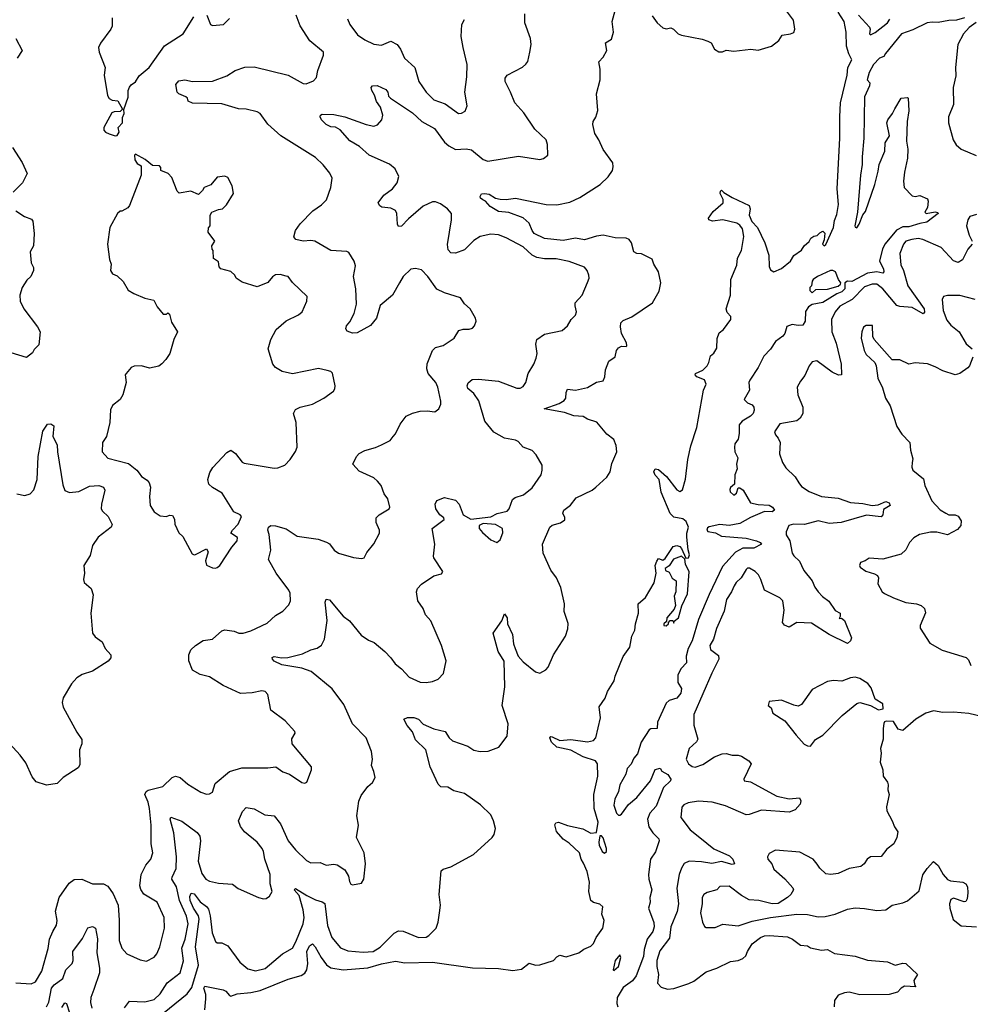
# Model space of a CAD drawing. Extents: x 2293139 to 2515392, y 824115 to 1006937.
# Tile 34 of 256: x 2327321 to 2333504, y 885410 to 891816. Entities that reach past the tile are written whole.
import ezdxf

# ---------------------------------------------------------------- set-up
doc = ezdxf.new("R2010")
doc.units = 0

msp = doc.modelspace()

# ---------------------------------------------------------------- linework, layer by layer
at = {"layer": '0CON10XD'}
for points in [[(2327295, 885550), (2327395, 885543.5), (2327424, 885556), (2327464.5, 885625), (2327506.1, 885773.9), (2327515.4, 885834.6), (2327535.6, 885885), (2327560.8, 885925), (2327564.3, 885955), (2327554.6, 886015.4), (2327576.9, 886105), (2327641.7, 886198.3), (2327675, 886222.2), (2327725, 886225.5), (2327795, 886194.4), (2327865, 886193.5), (2327895, 886178.1), (2327928.3, 886128.3), (2327960.6, 886055), (2327967.3, 885957.3), (2327967.8, 885825), (2327985.8, 885775), (2328018.3, 885738.3), (2328105, 885700), (2328145, 885690.6), (2328195, 885717.5), (2328212, 885738), (2328233.3, 885785), (2328262.1, 885905), (2328260, 885975), (2328214.4, 886074.4), (2328127.9, 886127.9), (2328108.1, 886158.1), (2328101.7, 886181.7), (2328111.5, 886255), (2328141.9, 886315), (2328173.8, 886355), (2328187.5, 886395), (2328175.6, 886455), (2328176.2, 886575), (2328165.4, 886685), (2328156, 886726), (2328134.4, 886775), (2328144.4, 886795), (2328156.9, 886803.1), (2328251.5, 886828.5), (2328313.5, 886886.5), (2328335, 886894.3), (2328365, 886886.9), (2328415, 886841.9), (2328499.7, 886789.7), (2328535, 886778), (2328555, 886778.8), (2328575, 886791.2), (2328592.7, 886847.3), (2328685, 886924.2), (2328765, 886950), (2328935, 886950), (2328986.4, 886956.4), (2329032.3, 886922.3), (2329075, 886908.8), (2329155, 886853.3), (2329175, 886850), (2329187.5, 886855), (2329218, 886935), (2329218.8, 886955), (2329093.3, 887105), (2329091.7, 887138.3), (2329112.5, 887175), (2329110, 887185), (2329047.5, 887255), (2328955, 887323.8), (2328935, 887426.2), (2328916.7, 887445), (2328895, 887450.6), (2328833.6, 887436.4), (2328757.1, 887432.9), (2328644.7, 887484.7), (2328555, 887541.8), (2328495, 887555.5), (2328445, 887584.3), (2328422.1, 887645), (2328420.8, 887685), (2328434, 887716), (2328464.7, 887745.3), (2328515, 887776.7), (2328575, 887786.2), (2328635, 887840.8), (2328655, 887845.7), (2328715, 887837.1), (2328745.6, 887825.6), (2328775, 887825.6), (2328825, 887840.5), (2328930.3, 887889.7), (2328985, 887940), (2329031.7, 887968.3), (2329070.5, 888009.5), (2329082, 888035), (2329080, 888085), (2329071.4, 888105), (2328990, 888215), (2328940, 888305), (2328955.4, 888365), (2328943.5, 888466.5), (2328935.5, 888495), (2328940, 888515), (2328955, 888525.4), (2328985, 888523.8), (2329055, 888504.4), (2329125, 888457.1), (2329262.3, 888437.7), (2329316.8, 888416.8), (2329335.5, 888405.5), (2329366.2, 888365), (2329395, 888345.8), (2329493, 888317), (2329545, 888310), (2329562.5, 888315), (2329579.3, 888350.7), (2329624.1, 888405.9), (2329661.2, 888475), (2329661.2, 888495), (2329638.8, 888545), (2329638.8, 888575), (2329658.8, 888595), (2329725, 888633.8), (2329728.8, 888645), (2329715, 888700), (2329691.7, 888731.7), (2329671.2, 888785), (2329648.8, 888815), (2329625, 888835.8), (2329528.3, 888878.3), (2329488.8, 888925), (2329511.2, 888975), (2329530, 888995), (2329565.7, 889014.3), (2329635, 889032), (2329675, 889050), (2329730.5, 889079.5), (2329750, 889105), (2329765, 889122.5), (2329794.5, 889185.5), (2329835, 889236), (2329875, 889256), (2329925, 889270), (2329971.7, 889271.7), (2330020, 889265), (2330046.2, 889285), (2330060, 889315), (2330060.8, 889335), (2330040, 889425), (2330027.1, 889455), (2329978, 889515), (2329969.2, 889545), (2329971.7, 889578.3), (2330006.9, 889663.1), (2330025, 889683.8), (2330075, 889696.7), (2330146.4, 889743.6), (2330176.4, 889793.6), (2330205, 889803.8), (2330245, 889802.5), (2330265, 889808.8), (2330280, 889825), (2330290, 889855), (2330286, 889875), (2330250, 889935), (2330215, 889966.7), (2330187.5, 890007.5), (2330085, 890040), (2330035, 890064.2), (2329975, 890145.8), (2329935, 890188), (2329895, 890197.5), (2329865, 890193.3), (2329816, 890145), (2329791.1, 890105), (2329745.4, 890024.6), (2329665, 889956.2), (2329640.8, 889875), (2329603.2, 889826.8), (2329515, 889778), (2329485, 889776.7), (2329450.7, 889790.7), (2329442.5, 889805), (2329446.7, 889825), (2329468.5, 889851.5), (2329496.9, 889905), (2329512.5, 889965), (2329506.2, 890065), (2329491.5, 890145), (2329504.4, 890215), (2329496, 890245), (2329460.7, 890300.7), (2329449.2, 890309.2), (2329345, 890315.6), (2329240, 890375), (2329215, 890380), (2329165, 890375.7), (2329116.7, 890386.7), (2329104.1, 890404.1), (2329114, 890445), (2329145, 890489.2), (2329228, 890572), (2329285, 890610.8), (2329315.8, 890645), (2329345.7, 890725), (2329354.2, 890785), (2329337.6, 890817.6), (2329295, 890872), (2329245, 890918.9), (2329020.5, 891060.5), (2328935, 891136.9), (2328885, 891205.7), (2328866.2, 891216.2), (2328795, 891233.3), (2328745, 891237.1), (2328635, 891270), (2328443.9, 891273.9), (2328417, 891287), (2328412.5, 891305), (2328402.5, 891315), (2328355, 891334), (2328344.4, 891344.4), (2328336, 891395), (2328355, 891418.1), (2328395, 891424.3), (2328445.6, 891414.4), (2328575, 891417.3), (2328667.9, 891452.1), (2328722, 891485), (2328785, 891507.8), (2328845, 891510.5), (2329066.3, 891456.3), (2329165, 891401.9), (2329185, 891399.2), (2329232, 891418), (2329250.5, 891439.5), (2329259.4, 891485), (2329296.9, 891585), (2329297.1, 891605), (2329209.1, 891679.1), (2329145.6, 891775.6), (2329119.2, 891845)], [(2327921.7, 891828.3), (2327922, 891775), (2327913.8, 891755), (2327845.9, 891664.1), (2327834, 891635), (2327838.8, 891605), (2327877.5, 891505), (2327870, 891455), (2327892.3, 891322.3), (2327903.6, 891303.6), (2327923, 891293), (2327959.3, 891289.3), (2327990, 891235), (2327975, 891220), (2327935, 891217.5), (2327920.7, 891209.3), (2327867.5, 891115), (2327868.3, 891098.3), (2327880, 891085), (2327903.6, 891073.6), (2327941.7, 891061.7), (2327955, 891063.8), (2327968.8, 891085), (2327962.5, 891115), (2327988.8, 891145), (2327990.7, 891179.3), (2328000, 891205), (2327998.3, 891231.7), (2328027, 891313), (2328026.7, 891355), (2328035, 891377.5), (2328045, 891392.5), (2328075, 891412.5), (2328099.1, 891450.9), (2328164, 891505), (2328263.4, 891646.6), (2328383.3, 891725), (2328453.3, 891835)], [(2328003.6, 885386.4), (2328035, 885430.8), (2328135, 885425.5), (2328195, 885441.5), (2328235, 885478.6), (2328279.5, 885550.5), (2328363.9, 885616.1), (2328386, 885694), (2328375.3, 885775), (2328396.2, 885835), (2328416.6, 885935), (2328406.2, 885983.8), (2328360.2, 886085), (2328339.8, 886175), (2328311.2, 886225), (2328311.7, 886238.3), (2328337.6, 886295), (2328341, 886369), (2328323, 886527), (2328299.2, 886615), (2328305, 886628), (2328375, 886601.1), (2328475, 886528.9), (2328493.5, 886505), (2328496.2, 886475), (2328482.6, 886342.6), (2328505, 886261.2), (2328530.8, 886225), (2328555, 886210.6), (2328615, 886198.1), (2328705, 886192.9), (2328743, 886163), (2328875, 886106.2), (2328906.4, 886096.4), (2328925, 886098.8), (2328945, 886113.3), (2328962, 886145), (2328950.6, 886195), (2328949.2, 886255), (2328914.6, 886355), (2328907.1, 886405), (2328898.2, 886425), (2328865, 886464.4), (2328783.5, 886533.5), (2328756.7, 886566.7), (2328744.4, 886605), (2328770, 886665), (2328795, 886690.6), (2328845, 886681.1), (2328915, 886643.6), (2328975, 886636.9), (2329017.9, 886585), (2329067.8, 886475), (2329114.5, 886414.5), (2329186.7, 886345), (2329215, 886331.2), (2329275, 886332), (2329315, 886316), (2329365, 886321.2), (2329385, 886317.5), (2329435.6, 886285.6), (2329458.8, 886245), (2329465, 886210), (2329475, 886192.5), (2329485, 886187.5), (2329545, 886197.5), (2329560, 886225), (2329569.2, 886325), (2329562, 886395), (2329512.5, 886495), (2329524.4, 886575), (2329513, 886637), (2329527, 886733), (2329540.9, 886769.1), (2329585, 886826.7), (2329615, 886853.3), (2329633.3, 886885), (2329624, 886925), (2329608.8, 886965), (2329616, 887005), (2329610, 887055), (2329574.3, 887145), (2329485, 887235.8), (2329430.2, 887360.2), (2329353.9, 887463.9), (2329215.8, 887575), (2329155, 887597.9), (2329025, 887618.8), (2328975, 887642.5), (2328964.5, 887655), (2328963.9, 887666.1), (2328975, 887672.2), (2329024.5, 887664.5), (2329065, 887667.1), (2329160.3, 887689.7), (2329215, 887717.5), (2329255, 887728.1), (2329283.3, 887746.7), (2329302.9, 887785), (2329321.5, 887908.5), (2329307.7, 888027.7), (2329315, 888046.7), (2329335, 888041.2), (2329425.7, 887935), (2329465.7, 887905), (2329541.7, 887811.7), (2329590.2, 887780.2), (2329626, 887765), (2329695, 887706.7), (2329735.8, 887665), (2329762.5, 887625), (2329805, 887593.3), (2329855, 887538.8), (2329925, 887506.7), (2329965, 887503.3), (2330005, 887510), (2330043.6, 887526.4), (2330078.3, 887561.7), (2330093.8, 887645), (2330064.2, 887745), (2329994.5, 887905), (2329959.4, 887945), (2329944.3, 887985), (2329910.8, 888035), (2329901.9, 888095), (2329908.6, 888115), (2329935, 888144.2), (2330015, 888198), (2330065, 888211.2), (2330073, 888227), (2330014.3, 888314.3), (2330012.5, 888325), (2330020.6, 888405), (2330004.2, 888505), (2330082.5, 888565), (2330080, 888575), (2330053.3, 888595), (2330026.7, 888635), (2330023.8, 888665), (2330035, 888688.8), (2330085, 888708), (2330155, 888690.8), (2330180, 888665), (2330206, 888596), (2330255, 888566.2), (2330385, 888581.8), (2330425.9, 888604.1), (2330490.9, 888619.1), (2330504.5, 888635), (2330525.8, 888694.2), (2330542.7, 888707.3), (2330596.7, 888725), (2330655, 888770), (2330712.5, 888855), (2330720, 888885), (2330718.8, 888918.8), (2330679.2, 888985), (2330654.4, 889014.4), (2330595.6, 889035.6), (2330562, 889072), (2330545, 889081.1), (2330475, 889093.6), (2330405, 889131.8), (2330347.3, 889205), (2330306.3, 889336.3), (2330274.6, 889384.6), (2330236.6, 889416.6), (2330231.8, 889435), (2330237.1, 889452.9), (2330263.6, 889476.4), (2330305, 889476.7), (2330435, 889463.9), (2330555, 889419.4), (2330575, 889420), (2330595, 889430.8), (2330613.3, 889455), (2330628.9, 889515), (2330665, 889576), (2330680.4, 889615), (2330687.3, 889645), (2330677.9, 889705), (2330683.5, 889735), (2330735, 889770), (2330850, 889795), (2330883.8, 889825), (2330908, 889865), (2330936.4, 889895), (2330943.3, 889915), (2330932.9, 889955), (2330934.3, 889975), (2330980, 890025), (2331015, 890106.7), (2331024, 890135), (2331022, 890155), (2331012, 890185), (2330995, 890206), (2330895, 890244), (2330809.5, 890259.5), (2330735, 890260.5), (2330685, 890268.1), (2330654, 890285), (2330595, 890338.1), (2330485, 890398.1), (2330435, 890415.7), (2330385, 890421.9), (2330315, 890405.6), (2330275, 890380), (2330215, 890319.4), (2330155, 890297.5), (2330125, 890300), (2330108.3, 890318.3), (2330103.4, 890353.4), (2330128.9, 890515), (2330128.8, 890555), (2330103.8, 890585), (2330057.4, 890617.4), (2330025, 890630.6), (2330005, 890631.9), (2329945, 890603.1), (2329848.8, 890521.2), (2329805, 890472), (2329785, 890470), (2329779.2, 890485), (2329774.4, 890555), (2329764.4, 890574.4), (2329735, 890590), (2329676.7, 890596.7), (2329662.5, 890605), (2329653.3, 890625), (2329690, 890675), (2329745, 890716), (2329775.6, 890754.4), (2329785.9, 890795.9), (2329764, 890845), (2329726.1, 890876.1), (2329595, 890934.2), (2329531.4, 890991.4), (2329469.1, 891029.1), (2329405, 891100), (2329375, 891116.7), (2329345, 891120), (2329314, 891135), (2329284, 891165), (2329276.2, 891185), (2329277.5, 891195), (2329289.3, 891200.7), (2329365, 891199.1), (2329434.7, 891184.7), (2329574.4, 891134.4), (2329625, 891124), (2329648.3, 891131.7), (2329676.2, 891163.8), (2329683.9, 891196.1), (2329668.2, 891248.2), (2329640.9, 891285), (2329628.6, 891325), (2329610.8, 891355), (2329606.7, 891375), (2329616.7, 891386.7), (2329645, 891388.5), (2329702, 891362), (2329716, 891345), (2329719.3, 891319.3), (2329732.5, 891305), (2329875, 891211.1), (2329935.6, 891155), (2330019.1, 891109.2), (2330085, 891018.9), (2330112.9, 890995), (2330155, 890971.1), (2330225, 890976.5), (2330259.4, 890969.4), (2330335, 890907.1), (2330365, 890895.7), (2330565, 890927.5), (2330705, 890906.2), (2330727.7, 890912.3), (2330756.2, 890935), (2330754, 891005), (2330746, 891035), (2330672.5, 891105), (2330599.8, 891209.8), (2330541.9, 891275), (2330512.9, 891345), (2330478.8, 891415), (2330478.8, 891435), (2330492.5, 891455), (2330592.1, 891507.9), (2330613.2, 891526.8), (2330625.8, 891545), (2330640, 891605), (2330647.1, 891655), (2330642.5, 891695), (2330606.5, 891795), (2330605.4, 891855)], [(2328537.5, 891845), (2328562.5, 891785), (2328575, 891777.5), (2328645.9, 891784.1), (2328685.8, 891824.2)], [(2331182.5, 891735), (2331173.6, 891803.6), (2331193, 891877)], [(2331435, 891842.5), (2331466.7, 891795), (2331505, 891763.3), (2331525, 891756.7), (2331555, 891763.3), (2331574.1, 891754.1), (2331603.3, 891725), (2331625, 891715.8), (2331759.1, 891689.1), (2331795.8, 891675.8), (2331817.5, 891665), (2331840, 891625), (2331868.3, 891608.3), (2331891.7, 891608.3), (2331915, 891617.5), (2331965, 891611.2), (2332076.4, 891623.6), (2332125, 891618.8), (2332210, 891645), (2332259.3, 891680.7), (2332280, 891715), (2332335, 891723.3), (2332356.4, 891733.6), (2332362.5, 891755), (2332354.1, 891814.1), (2332301.7, 891881.7)], [(2331804.2, 889585.8), (2331815, 889630), (2331835, 889647.5), (2331855, 889680), (2331857.9, 889742.1), (2331871.4, 889778.6), (2331899.5, 889800.5), (2331945.7, 889865), (2331945.8, 889885), (2331921.4, 889911.4), (2331915.5, 889935.5), (2331943.1, 890025), (2331945.6, 890125), (2331985, 890220), (2331990.6, 890265), (2332015.4, 890314.6), (2332031.3, 890405), (2332022.7, 890455), (2332005, 890478.6), (2331985, 890492.9), (2331895, 890514.4), (2331826.6, 890506.6), (2331802.5, 890515), (2331800, 890525), (2331832.2, 890567.8), (2331896.7, 890625), (2331896.4, 890646.4), (2331877.5, 890685), (2331878.3, 890701.7), (2331885, 890707.5), (2331901.2, 890691.2), (2331955, 890658.8), (2332065, 890607.1), (2332071.2, 890585), (2332065.4, 890544.6), (2332083.3, 890503.3), (2332118.8, 890465), (2332167.1, 890365), (2332192.9, 890285), (2332195, 890210), (2332205, 890190), (2332225, 890176.7), (2332275, 890196.7), (2332333.3, 890245), (2332355, 890282.5), (2332405, 890317.5), (2332424.1, 890345.9), (2332455, 890372.5), (2332467.5, 890395), (2332485, 890407.5), (2332507, 890413), (2332525, 890430), (2332545, 890440), (2332557, 890427), (2332553.3, 890385), (2332543.3, 890355), (2332554, 890344), (2332565, 890353.3), (2332614.7, 890465.3), (2332619.8, 890510.2), (2332635, 890550), (2332645.9, 890615), (2332638.6, 890715), (2332655.2, 891045), (2332654.8, 891185.2), (2332659.4, 891275), (2332703.9, 891455), (2332707.9, 891505), (2332734.2, 891555), (2332714.5, 891594.5), (2332699.6, 891645), (2332696.9, 891735), (2332682.7, 891805), (2332644.7, 891864.7)], [(2332776.8, 891846.8), (2332848.3, 891768.3), (2332853.3, 891755), (2332848.8, 891725), (2332855, 891718.8), (2332885, 891732.5), (2332964.3, 891795), (2332979.5, 891820.5)], [(2329452.2, 891822.2), (2329467.9, 891785), (2329517, 891717), (2329565, 891684.4), (2329625, 891656.7), (2329675, 891650.6), (2329735, 891675.7), (2329775, 891655.7), (2329798.6, 891625), (2329822.9, 891565), (2329890.8, 891505), (2329917.5, 891415), (2329965, 891345.7), (2330015, 891295.7), (2330088.3, 891268.3), (2330175, 891206.2), (2330195, 891208.8), (2330217.7, 891222.3), (2330231.2, 891255), (2330215.7, 891345), (2330228.8, 891445), (2330230.9, 891525), (2330206.4, 891635), (2330192.7, 891707.3), (2330197.5, 891785), (2330215, 891817.5)], [(2333465, 891827.6), (2333415, 891814.2), (2333365, 891812), (2333295, 891797.5), (2333255, 891801.1), (2333224, 891795), (2333129.7, 891750.3), (2333056.7, 891725), (2332953.2, 891596.8), (2332942.3, 891577.7), (2332913.8, 891565), (2332875, 891525.7), (2332845, 891472.5), (2332833.8, 891425), (2332850, 891405), (2332847.5, 891385), (2332816.2, 891315), (2332812, 891045), (2332800, 890925), (2332800.8, 890875), (2332789.5, 890805), (2332769.6, 890565), (2332752.3, 890475), (2332755, 890466.2), (2332765, 890462.9), (2332782, 890485), (2332804.3, 890545.7), (2332821.7, 890568.3), (2332883.3, 890745), (2332905, 890830), (2332910, 890875), (2332948.3, 890961.7), (2332950, 891015), (2332978.3, 891061.7), (2332960, 891145), (2332966.7, 891165), (2332997.5, 891205), (2333013.3, 891236.7), (2333053.6, 891306.4), (2333095, 891310), (2333100, 891305), (2333103.3, 891223.3), (2333094.2, 891155), (2333089.2, 891025), (2333096.7, 890975), (2333095.9, 890915.9), (2333075.8, 890825), (2333070, 890765), (2333074.5, 890724.5), (2333125, 890670), (2333145, 890666.7), (2333175, 890672.5), (2333225, 890650), (2333230, 890635), (2333226.4, 890593.6), (2333207.5, 890565), (2333217.5, 890555), (2333275, 890565.7), (2333292.5, 890562.5), (2333293.8, 890555), (2333221.8, 890498.2), (2333175, 890490.8), (2333105, 890468.1), (2333065, 890468.6), (2333022.7, 890447.3), (2332950.9, 890359.1), (2332932.3, 890325), (2332912.5, 890245), (2332938.9, 890195), (2332940.8, 890175), (2332935, 890166.7), (2332895, 890175.2), (2332835, 890167.1), (2332732.9, 890112.9), (2332705, 890116.2), (2332687.5, 890105), (2332686.9, 890065), (2332668.8, 890045), (2332635, 890031.9), (2332545, 889977.1), (2332476.2, 889963.8), (2332452.3, 889947.7), (2332432.7, 889917.3), (2332430, 889855), (2332415, 889828.8), (2332385, 889825.8), (2332345, 889833.3), (2332310.7, 889819.3), (2332296.7, 889775), (2332285, 889757.5), (2332237, 889723), (2332205, 889673.3), (2332161.7, 889628.3), (2332125, 889552.5), (2332069.3, 889470.7), (2332062.5, 889455), (2332066.7, 889405), (2332032.5, 889345), (2332053.9, 889323.9), (2332085, 889310), (2332096, 889295), (2332098.1, 889275), (2332090.6, 889255), (2332075, 889237.1), (2332020, 889205), (2331999.5, 889180.5), (2332000, 889125), (2331993, 889087), (2331973, 889057), (2331970, 889035), (2331972.5, 889005), (2331992.5, 888965), (2331982.5, 888925), (2331986.7, 888895), (2331972.5, 888855), (2331970, 888795), (2331945, 888772.5), (2331940.5, 888759.5), (2331941.2, 888745), (2331966.4, 888723.6), (2331983.6, 888736.4), (2331995, 888770), (2332005, 888770), (2332026.7, 888755), (2332075, 888674), (2332125, 888661.8), (2332195, 888657.9), (2332217.1, 888645), (2332229.2, 888625), (2332215, 888614.7), (2332165, 888616.5), (2332075, 888578.4), (2332005, 888538.9), (2331935, 888525.8), (2331875, 888532), (2331805, 888517.8), (2331795, 888510.6), (2331790.5, 888495), (2331796.2, 888486.2), (2331847.4, 888477.4), (2331885, 888457.1), (2332045, 888443.5), (2332114, 888425), (2332138, 888415), (2332146, 888405), (2332095, 888377.5), (2332025, 888379.1), (2331977.5, 888352.5), (2331892, 888258), (2331805.6, 888075.6), (2331736.5, 887915), (2331695, 887775.8), (2331668.5, 887725), (2331656.5, 887675), (2331658.3, 887631.7), (2331623.1, 887595), (2331602.2, 887555), (2331600.8, 887505), (2331625.5, 887465), (2331620.9, 887435), (2331595, 887401.2), (2331545, 887387.5), (2331525, 887370), (2331469.2, 887245), (2331467.5, 887205), (2331425, 887202.9), (2331415, 887197.1), (2331363.6, 887115), (2331339.9, 887040.1), (2331315, 887011.8), (2331297.6, 886972.4), (2331272.9, 886945), (2331262.4, 886907.6), (2331225, 886837.5), (2331215.4, 886795), (2331192.6, 886745), (2331184.8, 886705), (2331203.5, 886653.5), (2331215, 886641.4), (2331225, 886640), (2331235, 886647.5), (2331279.7, 886710.3), (2331334.2, 886755), (2331423.3, 886865), (2331455, 886937.5), (2331486.7, 886946.7), (2331497, 886927), (2331536, 886905), (2331556.7, 886875), (2331553.8, 886865), (2331508.9, 886821.1), (2331459.8, 886700.2), (2331420, 886655), (2331404, 886615), (2331412.5, 886565), (2331438.8, 886525), (2331476.9, 886486.9), (2331480.8, 886475), (2331457.2, 886402.8), (2331424.2, 886355), (2331410, 886255), (2331412.5, 886225), (2331432.5, 886155), (2331420, 886105), (2331422.5, 886075), (2331411.2, 886035), (2331445, 885942.5), (2331447.3, 885915), (2331439.2, 885885), (2331402.9, 885835), (2331383, 885767), (2331378, 885722), (2331331.4, 885595), (2331306.1, 885563.9), (2331245, 885520.6), (2331207.3, 885455), (2331204.2, 885415.8), (2331210.9, 885395)], [(2333541.8, 891798.2), (2333496.6, 891765), (2333458.7, 891725), (2333422.9, 891655), (2333407.1, 891505), (2333409.8, 891450.2), (2333391.8, 891375), (2333393.6, 891265), (2333361.8, 891185), (2333361.2, 891145), (2333391.9, 891035), (2333412.2, 891002.2), (2333445, 890974.4), (2333541.7, 890931.7)], [(2328215, 885321.1), (2328410.7, 885479.3), (2328440.6, 885519.4), (2328483.7, 885665), (2328463.4, 885785), (2328487.2, 885965), (2328484.1, 885985), (2328452.5, 886035), (2328430.5, 886085), (2328427.7, 886112.3), (2328435.5, 886134.5), (2328455, 886129.3), (2328495, 886076.8), (2328535.9, 886045.9), (2328548.7, 886028.7), (2328560.7, 885985), (2328572.9, 885875), (2328595, 885819.2), (2328605, 885810.8), (2328635, 885810), (2328675, 885791.2), (2328752.9, 885685), (2328805, 885641.1), (2328855, 885629.1), (2328917.1, 885642.9), (2329030.2, 885739.8), (2329095, 885775.6), (2329116.7, 885816.7), (2329165.3, 885935), (2329170.7, 885975), (2329164.6, 886025.4), (2329138.1, 886118.1), (2329106.2, 886155), (2329115, 886163.8), (2329187.7, 886117.7), (2329245, 886090.7), (2329288.2, 886078.2), (2329305, 886065.6), (2329323.8, 885923.8), (2329352.1, 885845), (2329408.5, 885778.5), (2329455, 885757.9), (2329555, 885749.7), (2329620.8, 885755), (2329665, 885782.7), (2329756.9, 885873.1), (2329785, 885889.4), (2329815, 885886.7), (2329915, 885844.5), (2329965, 885848.1), (2329982.4, 885857.6), (2330029.2, 885905), (2330042.5, 885945), (2330051.4, 886005), (2330058.1, 886055), (2330050, 886125), (2330061.4, 886278.6), (2330075, 886290), (2330125.5, 886304.5), (2330272, 886385), (2330395, 886496.2), (2330407.5, 886515), (2330415.8, 886555), (2330402.9, 886605), (2330385, 886643.8), (2330317.6, 886707.6), (2330215, 886781.9), (2330145, 886799.4), (2330105, 886822.5), (2330060, 886825), (2330041.7, 886841.7), (2329991.4, 886955), (2329962.5, 887065), (2329895, 887132), (2329875, 887183.3), (2329842, 887225), (2329820, 887265), (2329844, 887276), (2329885, 887276.9), (2329914.5, 887264.5), (2329945, 887232.5), (2330015, 887202.9), (2330087.5, 887185), (2330115, 887143.3), (2330136.7, 887125), (2330235, 887089.4), (2330275, 887063.5), (2330315, 887054.5), (2330367.1, 887057.1), (2330436.6, 887083.4), (2330490.8, 887155), (2330498.5, 887235), (2330460, 887355), (2330475.9, 887475.9), (2330471.9, 887641.9), (2330433.5, 887705), (2330401.2, 887825), (2330457.5, 887905), (2330475, 887950), (2330492.5, 887925), (2330493.8, 887885), (2330525.8, 887815.8), (2330532.2, 887755), (2330544, 887726), (2330563.5, 887675), (2330595, 887638.9), (2330675, 887573.3), (2330705, 887565.6), (2330743.5, 887586.5), (2330757.2, 887602.8), (2330793.1, 887685), (2330870, 887805), (2330886.6, 887853.4), (2330887.9, 887887.9), (2330861.5, 887965), (2330863.8, 888015), (2330841.3, 888121.3), (2330812.7, 888185), (2330776.5, 888235), (2330726.2, 888345), (2330721.4, 888405), (2330768.8, 888515), (2330785, 888526.9), (2330837.9, 888542.1), (2330867, 888563), (2330867.3, 888577.3), (2330853.3, 888605), (2330860, 888625), (2330902.7, 888657.3), (2330940, 888705), (2331045, 888754.4), (2331069.2, 888775), (2331139.7, 888840.3), (2331162.5, 888875), (2331171.7, 888928.3), (2331204.3, 889005), (2331200.6, 889045), (2331185.4, 889085.4), (2331140.3, 889120.3), (2331075, 889198), (2331015, 889218.2), (2330985, 889235.4), (2330925, 889240), (2330865, 889260.8), (2330732.5, 889285), (2330829.7, 889320.3), (2330861.7, 889338.3), (2330873.3, 889355), (2330875, 889390), (2330885, 889412.5), (2330935, 889406), (2331015, 889423.8), (2331072.3, 889457.7), (2331115, 889467.5), (2331126.4, 889493.6), (2331130.7, 889539.3), (2331153.3, 889595), (2331195, 889622.5), (2331203.3, 889665), (2331215, 889682.5), (2331235, 889692.5), (2331265, 889690), (2331270, 889695), (2331266.7, 889715), (2331234.3, 889774.3), (2331227.7, 889817.7), (2331231.2, 889845), (2331245, 889860), (2331302.5, 889882.5), (2331435.8, 889974.2), (2331479.1, 890050.9), (2331491.2, 890105), (2331476, 890175), (2331445.8, 890225.8), (2331435, 890257.5), (2331365, 890292.9), (2331335, 890295.7), (2331316, 890305), (2331299.4, 890365), (2331285, 890385.8), (2331264.5, 890394.5), (2331195, 890396.4), (2331115, 890413.7), (2331072.8, 890407.2), (2330995, 890383.6), (2330935, 890394.8), (2330855, 890380.3), (2330735, 890393), (2330667.8, 890425), (2330653.5, 890445), (2330635, 890491.9), (2330595, 890528.1), (2330501.7, 890561.7), (2330435, 890568.8), (2330380, 890600), (2330351.2, 890635), (2330332.5, 890645), (2330318.8, 890655), (2330315.8, 890665), (2330325, 890683.8), (2330343.4, 890686.6), (2330375, 890682.1), (2330415, 890655.6), (2330445, 890648.6), (2330485, 890645.7), (2330545, 890656.2), (2330745, 890613.3), (2330815, 890612.9), (2330899.8, 890630.2), (2330965, 890660), (2331096.2, 890745), (2331148.8, 890795), (2331175.8, 890834.2), (2331181.7, 890858.3), (2331178.8, 890885), (2331115, 890972.5), (2331088, 891035), (2331062.5, 891075), (2331048.8, 891135), (2331050, 891155), (2331067.7, 891182.3), (2331081.2, 891225), (2331073.6, 891333.6), (2331096.2, 891425), (2331096.2, 891495), (2331088.3, 891541.7), (2331115, 891572.5), (2331140, 891615), (2331130, 891665), (2331169.3, 891690.7), (2331182.5, 891735)], [(2327296.2, 891695), (2327336.7, 891615), (2327304.1, 891565.9)], [(2327274, 890984), (2327337, 890887), (2327370, 890815), (2327339.2, 890755), (2327277.5, 890695)], [(2328595, 888247.5), (2328605, 888252.5), (2328622.5, 888265), (2328700.8, 888385), (2328735.8, 888425), (2328736.9, 888446.9), (2328693.8, 888475), (2328704.4, 888495), (2328742.5, 888535), (2328764.2, 888584.2), (2328755, 888595.6), (2328713.1, 888615), (2328638.8, 888735), (2328575, 888773.8), (2328551.2, 888795), (2328544.2, 888825), (2328558.7, 888871.3), (2328577.6, 888902.4), (2328668.8, 889001.2), (2328695, 889016.2), (2328723.8, 888995), (2328767.5, 888937.5), (2328781.7, 888931.7), (2328975, 888898), (2328999.7, 888900.3), (2329045, 888918.8), (2329080, 888955), (2329115, 889007.5), (2329126, 889035), (2329120, 889195), (2329100.8, 889255), (2329115, 889281.2), (2329146, 889296), (2329225, 889314), (2329300, 889355), (2329361.2, 889398.8), (2329371.2, 889415), (2329373.8, 889435), (2329356.1, 889516.1), (2329345, 889526.7), (2329320, 889535), (2329265, 889546), (2329095, 889512.5), (2329027.9, 889527.9), (2328985, 889554.2), (2328967.1, 889575), (2328937.1, 889675), (2328955, 889736.7), (2328988.3, 889801.7), (2329053.4, 889856.6), (2329134.5, 889895.5), (2329158.8, 889915), (2329188.8, 889985), (2329191.2, 890015), (2329095, 890106.7), (2329066.7, 890145), (2329055, 890148.8), (2329015, 890158), (2328985, 890156.2), (2328966.1, 890143.9), (2328935, 890107.5), (2328865, 890077.5), (2328768.3, 890108.3), (2328730, 890135), (2328720, 890155), (2328695, 890177.5), (2328630, 890195), (2328618.3, 890208.3), (2328615, 890240), (2328581.7, 890261.7), (2328580, 890315), (2328573, 890323), (2328570, 890345), (2328590, 890375), (2328547.5, 890435), (2328548.3, 890461.7), (2328560, 890475), (2328560, 890545), (2328570, 890565), (2328615, 890582.5), (2328640, 890585), (2328665, 890612.5), (2328712.5, 890685), (2328702.5, 890735), (2328675, 890790), (2328655, 890798.8), (2328605, 890792.5), (2328565, 890742.5), (2328520, 890725), (2328510, 890705), (2328485, 890680), (2328435, 890700), (2328358.3, 890688.3), (2328345, 890700), (2328310.7, 890790.7), (2328287.5, 890815), (2328240, 890835), (2328240, 890855), (2328230, 890865), (2328185, 890866.7), (2328136.1, 890906.1), (2328075, 890942.5), (2328067.5, 890935), (2328070, 890905), (2328085, 890880), (2328110, 890865), (2328111.2, 890805), (2328035, 890607.5), (2328025, 890593.3), (2327985, 890570), (2327975, 890570), (2327957.5, 890555), (2327906.7, 890465), (2327891.2, 890355), (2327905.6, 890255.6), (2327916, 890225), (2327912, 890185), (2327925, 890162.5), (2327955, 890150), (2327995, 890112.5), (2328027, 890057), (2328064.1, 890034.1), (2328134.1, 890004.1), (2328192.5, 889992.5), (2328215, 889947.5), (2328255, 889900), (2328275, 889900), (2328285, 889910), (2328295, 889900), (2328308.3, 889848.3), (2328346.7, 889785), (2328323.8, 889735), (2328296.7, 889645), (2328272.5, 889605), (2328245, 889577.5), (2328225, 889562.5), (2328165, 889550), (2328113.6, 889563.6), (2328065, 889561.2), (2328045, 889552.5), (2328012.5, 889515), (2328007.5, 889505), (2328012.5, 889455), (2327991.2, 889375), (2327973.9, 889346.1), (2327925, 889306.7), (2327911.7, 889278.3), (2327906.2, 889195), (2327886.2, 889105), (2327858.8, 889065), (2327856.7, 889005), (2327895, 888964), (2328028.3, 888928.3), (2328083.8, 888885), (2328098.8, 888865), (2328114.1, 888844.1), (2328150.6, 888820.6), (2328162.1, 888802.1), (2328172, 888775), (2328164.2, 888715), (2328169.2, 888655), (2328195, 888613.8), (2328235, 888587.5), (2328275, 888583.8), (2328295, 888592.5), (2328315, 888590), (2328327, 888567), (2328330, 888535), (2328355, 888477.5), (2328382.5, 888455), (2328442, 888342), (2328455, 888333.8), (2328465, 888336.2), (2328535, 888373.3), (2328546, 888355), (2328530, 888295), (2328535, 888267.5), (2328575, 888251.2), (2328595, 888247.5)], [(2327295, 890572.5), (2327352.5, 890535), (2327397.7, 890517.7), (2327406, 890505), (2327414.2, 890425), (2327411.2, 890345), (2327390, 890305), (2327396, 890235), (2327410, 890205), (2327411.2, 890185), (2327393.6, 890146.4), (2327367.7, 890122.3), (2327337.5, 890075), (2327322, 890025), (2327324, 889985), (2327348, 889935), (2327437.3, 889817.3), (2327453.3, 889785), (2327445, 889700), (2327415, 889670), (2327405, 889650), (2327365, 889617.5), (2327265, 889648.8)], [(2333545, 890549.6), (2333500, 890535), (2333486.9, 890515), (2333480, 890475), (2333495.6, 890415), (2333515.6, 890375)], [(2333515.8, 890355), (2333486.8, 890323.2), (2333453.8, 890255), (2333425, 890237.5), (2333395, 890248.1), (2333314.3, 890335), (2333195, 890386.9), (2333165, 890392.4), (2333123.4, 890386.6), (2333085.2, 890374.7), (2333068.2, 890355), (2333045.9, 890295), (2333051.5, 890221.5), (2333068.9, 890185), (2333098.5, 890085), (2333202.9, 889935), (2333206.3, 889913.7), (2333197.9, 889902.1), (2333125, 889944.2), (2333045, 889950.4), (2333025, 889957.9), (2332935.7, 890065), (2332895, 890096.6), (2332864.9, 890095.1), (2332815, 890078), (2332734.7, 889995), (2332655, 889953.4), (2332624.1, 889915), (2332602, 889865), (2332602.1, 889785), (2332631.7, 889711.7), (2332663.5, 889575), (2332666.7, 889505), (2332646.2, 889503.8), (2332605, 889523.3), (2332505, 889597.3), (2332475, 889590.8), (2332455.6, 889565), (2332428.5, 889501.5), (2332398.8, 889465), (2332376.7, 889425), (2332382, 889375), (2332414.5, 889295), (2332414.4, 889255), (2332396.5, 889223.5), (2332375, 889206.5), (2332265, 889187.1), (2332231.2, 889135), (2332236.2, 889115), (2332255, 889093.3), (2332267.5, 889065), (2332262.1, 888992.1), (2332281.5, 888935), (2332305, 888900.6), (2332365, 888841.2), (2332387.5, 888802.5), (2332405, 888780), (2332455, 888747.1), (2332535, 888714.5), (2332644.4, 888704.4), (2332725, 888675.6), (2332805, 888668.9), (2332865, 888656.2), (2332905, 888660.9), (2332955, 888681.1), (2332975, 888672.9), (2332982.9, 888655), (2332939.6, 888630.4), (2332934.4, 888595), (2332925, 888582.9), (2332828.3, 888591.7), (2332664.8, 888545.3), (2332585, 888539.3), (2332515, 888555.3), (2332425, 888531.3), (2332354.7, 888535.3), (2332323.8, 888525), (2332305.9, 888484.1), (2332305.8, 888465), (2332329.2, 888425), (2332345.6, 888345), (2332355, 888329.2), (2332393.9, 888293.9), (2332405.5, 888264.5), (2332421.7, 888231.7), (2332475, 888165.8), (2332492.2, 888125), (2332515, 888094.3), (2332543.3, 888063.3), (2332583.2, 888033.2), (2332625, 887972.5), (2332657.5, 887955), (2332657.5, 887932.5), (2332650, 887920), (2332665, 887922.5), (2332686.6, 887906.6), (2332731.1, 887795), (2332725.5, 887774.5), (2332705, 887758.9), (2332585, 887815.8), (2332470.2, 887890.2), (2332375.7, 887894.3), (2332325, 887863.3), (2332295, 887876.2), (2332282, 887895), (2332292.2, 887975), (2332285, 888036.2), (2332265.5, 888055.5), (2332164.5, 888104.5), (2332141.5, 888175), (2332125.4, 888205.4), (2332105, 888226), (2332067.1, 888247.1), (2332055, 888248), (2332045, 888240), (2332013.5, 888185), (2331981.1, 888155), (2331967.5, 888132.5), (2331951.6, 888095), (2331917.5, 888045), (2331902.3, 887967.7), (2331852.7, 887855), (2331834.1, 887785.9), (2331809.1, 887745), (2331815, 887719.2), (2331865, 887680), (2331867.8, 887655), (2331821.8, 887565), (2331706.1, 887295), (2331705.9, 887225.9), (2331732.5, 887135), (2331722.5, 887117.5), (2331676.3, 887073.7), (2331655.6, 887005), (2331670.8, 886975), (2331695, 886956.9), (2331715, 886953.5), (2331765, 886970), (2331840.3, 887019.7), (2331890.4, 887039.6), (2331915, 887042.5), (2331955, 887030.8), (2331995, 887031.4), (2332016.2, 887025), (2332063.8, 886995), (2332078, 886975), (2332030, 886875), (2332033.3, 886865), (2332075, 886858.6), (2332245, 886765.4), (2332325, 886748), (2332393.4, 886753.4), (2332402.2, 886735), (2332396.9, 886713.1), (2332363.6, 886676.4), (2332325, 886660), (2332145, 886674.4), (2332065.4, 886644.6), (2332045, 886643.5), (2331911.2, 886701.2), (2331825, 886724.6), (2331736.9, 886733.1), (2331668.5, 886721.5), (2331641.5, 886708.5), (2331627.4, 886692.6), (2331621.5, 886625), (2331681.4, 886545), (2331745, 886495.6), (2331835, 886422.2), (2331936.8, 886376.8), (2331958.9, 886355), (2331969.4, 886325), (2331955, 886320.7), (2331885, 886340.3), (2331822.9, 886327.1), (2331755, 886338.1), (2331675, 886341.8), (2331643.3, 886326.7), (2331624.7, 886295.3), (2331610.9, 886255), (2331594.2, 886165.8), (2331605.3, 886064.7), (2331597.7, 886015), (2331556.9, 885915), (2331548.4, 885841.6), (2331485, 885759.4), (2331464.6, 885695), (2331465.4, 885655.4), (2331475.6, 885605), (2331468.8, 885548.8), (2331492.2, 885522.2), (2331535, 885509.5), (2331575, 885512.7), (2331673.8, 885545), (2331705, 885560.9), (2331785, 885620.9), (2331855.4, 885644.6), (2331945, 885689.4), (2331993.6, 885696.4), (2332025, 885708.6), (2332042.9, 885725), (2332054.3, 885755), (2332085, 885803.8), (2332140, 885845), (2332165, 885856.9), (2332195, 885858.9), (2332315, 885850), (2332347.5, 885835), (2332400, 885795), (2332445, 885790), (2332465, 885777.5), (2332535, 885763.3), (2332575, 885766.2), (2332620.7, 885740.7), (2332755, 885723.1), (2332835, 885698.6), (2332965, 885687.5), (2333015, 885664.3), (2333065, 885678.6), (2333085, 885675.7), (2333160, 885605), (2333136.7, 885565), (2333142.5, 885532.5), (2333150, 885525), (2333075, 885528.8), (2333055, 885516), (2333031.2, 885488.8), (2332975, 885473.8), (2332785, 885471.8), (2332715, 885490), (2332685, 885485.4), (2332645, 885469.2), (2332621.4, 885435), (2332618.8, 885395)], [(2332475, 890040), (2332498.3, 890061.7), (2332575, 890063.3), (2332645, 890083.3), (2332660, 890095), (2332662.5, 890105), (2332646.9, 890126.9), (2332627.5, 890175), (2332610, 890185), (2332595, 890183.8), (2332510, 890145), (2332482, 890125), (2332474.2, 890115), (2332470, 890085), (2332460, 890075), (2332460, 890055), (2332475, 890040)], [(2333535, 889995.9), (2333435, 890022.7), (2333355, 890021.2), (2333330, 890015), (2333321.2, 889995), (2333328.1, 889925), (2333350.6, 889860.6), (2333377.9, 889827.9), (2333431.4, 889785), (2333477.8, 889707.8), (2333515.7, 889675)], [(2333519.4, 889620.6), (2333499.2, 889565), (2333488, 889552), (2333434.6, 889515.4), (2333405, 889506.4), (2333325, 889531.8), (2333275, 889558.9), (2333225, 889577.1), (2333145, 889583.3), (2333105, 889576.2), (2333045, 889603.3), (2332995, 889603.8), (2332878, 889735), (2332870, 889755), (2332866.7, 889826.7), (2332826.2, 889826.2), (2332808.8, 889815), (2332797.5, 889785), (2332794.3, 889745), (2332814.4, 889665), (2332827, 889637), (2332882.5, 889585), (2332892.5, 889565), (2332902.9, 889485), (2332932.1, 889422.1), (2332952.2, 889355), (2332981.9, 889305), (2333025, 889168.8), (2333058.9, 889118.9), (2333111.2, 889065), (2333114, 889015), (2333129.5, 888959.5), (2333125.8, 888935), (2333124.2, 888905), (2333130, 888885), (2333199.7, 888829.7), (2333207.5, 888785), (2333252.9, 888685), (2333308.3, 888628.3), (2333345.5, 888605.5), (2333365, 888595.8), (2333405, 888595.6), (2333425, 888586.9), (2333444.4, 888555), (2333442.5, 888525), (2333419.8, 888500.2), (2333355, 888463.9), (2333285, 888481.8), (2333245, 888481.8), (2333173.8, 888466.2), (2333137.1, 888445), (2333107.5, 888415), (2333085, 888366.2), (2333055, 888338), (2332935, 888305.8), (2332845, 888313.3), (2332820, 888295), (2332790, 888285), (2332782.5, 888265), (2332787.5, 888255), (2332825, 888227.5), (2332881.7, 888211.7), (2332899.3, 888199.3), (2332906.7, 888185), (2332903.3, 888145), (2332931.2, 888095), (2332945, 888083.8), (2333005, 888054.3), (2333085, 888025.6), (2333153.8, 888016.2), (2333185, 888006), (2333206.7, 887985), (2333213, 887957), (2333177.5, 887875), (2333177, 887857), (2333240.3, 887760.3), (2333320, 887715), (2333476.6, 887666.6), (2333492.1, 887652.1), (2333507.5, 887615)], [(2328526.2, 885375), (2328531.2, 885445), (2328531.3, 885475), (2328519.6, 885515), (2328525, 885529.4), (2328644.2, 885504.2), (2328662.5, 885495), (2328685, 885466.7), (2328695, 885463.3), (2328735, 885479.2), (2328825, 885486.7), (2328885, 885501.2), (2329066.3, 885573.7), (2329152.2, 885597.8), (2329175, 885613.3), (2329189.6, 885635), (2329195.9, 885675), (2329188.4, 885755), (2329205, 885790.9), (2329225, 885804.3), (2329243.6, 885783.7), (2329280.7, 885715), (2329316.7, 885666.7), (2329345, 885647.5), (2329425, 885635.4), (2329585, 885647.5), (2329675, 885673.8), (2329765, 885690.6), (2329825, 885680), (2330005, 885685.5), (2330266.9, 885646.9), (2330435, 885643.5), (2330529.3, 885630.7), (2330585, 885638.6), (2330635, 885677.5), (2330675, 885665.8), (2330703, 885667), (2330792.5, 885695), (2330815, 885720), (2330835, 885730), (2330875, 885718.8), (2330957.5, 885745), (2330990, 885770), (2331035, 885788.8), (2331053.8, 885805), (2331070, 885845), (2331114.2, 885905.8), (2331122.5, 885955), (2331107.7, 885997.7), (2331113.8, 886045), (2331095, 886062), (2331052.7, 886072.7), (2331035.8, 886085.8), (2331023.6, 886143.6), (2331027.1, 886205), (2331010.8, 886275), (2330988.1, 886328.1), (2330971.8, 886355), (2330962.9, 886395), (2330895, 886458.1), (2330855.3, 886485.3), (2330812.9, 886535), (2330802.3, 886577.7), (2330808.8, 886591.2), (2330825, 886596), (2330883.5, 886573.5), (2330982.9, 886552.9), (2331035, 886524.2), (2331072.5, 886527.5), (2331082.3, 886595), (2331058.1, 886685), (2331055.8, 886775), (2331080.9, 886895), (2331079.1, 886975), (2331065.3, 886995.3), (2330985, 887020), (2330905, 887064.7), (2330815, 887083.6), (2330780, 887115), (2330768, 887145), (2330775, 887152), (2330785, 887150.6), (2330835, 887126), (2330905, 887133.5), (2331015, 887119.1), (2331053.5, 887126.5), (2331068.6, 887145), (2331098.9, 887275), (2331089.4, 887345), (2331128.6, 887401.4), (2331145, 887446.2), (2331188, 887515), (2331194, 887545), (2331245, 887673.8), (2331288.8, 887735), (2331301.4, 887805), (2331322.5, 887845), (2331325.6, 887885), (2331346.7, 887955), (2331342.5, 888015), (2331392.3, 888057.7), (2331448.1, 888151.9), (2331460, 888215), (2331454.4, 888265), (2331465, 888292.5), (2331475, 888310), (2331505, 888300), (2331519.3, 888310.7), (2331572, 888388), (2331595, 888396.2), (2331615, 888388.8), (2331625, 888376.2), (2331653, 888313), (2331670, 888315), (2331677.5, 888335), (2331667.7, 888367.8), (2331660.6, 888450.6), (2331660, 888475), (2331670.5, 888515), (2331655, 888551.8), (2331635, 888568.7), (2331575, 888579.5), (2331552.6, 888602.6), (2331492.7, 888742.7), (2331480, 888825), (2331453.5, 888853.5), (2331446.2, 888875), (2331455, 888894.4), (2331475, 888890.5), (2331528, 888845), (2331595, 888756.9), (2331615, 888745.8), (2331631.9, 888758.1), (2331652.4, 888827.6), (2331665.6, 888955), (2331685.5, 889044.5), (2331725, 889163.3), (2331768.8, 889405), (2331785.3, 889445), (2331775, 889473.3), (2331725, 889492.3), (2331714.5, 889505), (2331715.6, 889514.4), (2331763.8, 889536.2), (2331792.5, 889565), (2331804.2, 889585.8)], [(2327302.5, 888732.5), (2327355, 888720), (2327388.3, 888731.7), (2327413, 888757), (2327434.3, 888825), (2327440.8, 888975), (2327470.7, 889139.3), (2327502.5, 889185), (2327523, 889187), (2327543, 889173), (2327537.5, 889105), (2327565, 889050), (2327567.1, 889005), (2327600.9, 888790.9), (2327615, 888754), (2327645, 888740), (2327705, 888746.9), (2327775, 888781.4), (2327835, 888785.8), (2327866.7, 888775), (2327875.7, 888755), (2327852.5, 888665), (2327850.8, 888635), (2327859.1, 888619.1), (2327896.2, 888585), (2327923, 888533), (2327916.7, 888515), (2327831.3, 888448.7), (2327794.2, 888395), (2327778.7, 888331.3), (2327738.6, 888265), (2327742, 888215), (2327736, 888175), (2327741.2, 888155), (2327786, 888116), (2327798.9, 888075), (2327784.4, 887955), (2327794, 887825), (2327812.1, 887802.1), (2327858.3, 887768.3), (2327877.5, 887725), (2327913.1, 887685), (2327914.4, 887665), (2327896.1, 887643.9), (2327795, 887578.6), (2327726.4, 887556.4), (2327692, 887535), (2327657.5, 887495), (2327603.8, 887405), (2327598, 887375), (2327603, 887343), (2327691.7, 887181.7), (2327725, 887132.5), (2327725.6, 887105), (2327709.6, 887065), (2327711.7, 886968.3), (2327700.3, 886949.7), (2327603.8, 886885), (2327565, 886846.7), (2327495.9, 886835.9), (2327428.2, 886858.2), (2327401.4, 886891.4), (2327361.1, 886981.1), (2327325, 887030.8), (2327255, 887106.7)], [(2330425, 888414), (2330445, 888433.3), (2330462.9, 888477.1), (2330461.4, 888505), (2330415, 888532.3), (2330335, 888537.5), (2330310, 888525), (2330310, 888505), (2330330.3, 888480.3), (2330385, 888432.5), (2330425, 888414)], [(2331525, 887872.5), (2331540, 887885), (2331540, 887895), (2331551.7, 887908.3), (2331568.3, 887908.3), (2331575, 887890), (2331577.5, 887902.5), (2331605, 887924.2), (2331627.9, 888002.1), (2331665, 888082), (2331675, 888223.3), (2331650.5, 888275), (2331647, 888307), (2331625, 888326.2), (2331573.9, 888306.1), (2331545, 888262.5), (2331520, 888245), (2331521.7, 888231.7), (2331545, 888222.5), (2331563.6, 888183.6), (2331590, 888165), (2331587.5, 888095), (2331577.5, 888065), (2331586.7, 888005), (2331578.3, 887981.7), (2331530, 887925), (2331528.3, 887901.7), (2331510, 887885), (2331510, 887875), (2331525, 887872.5)], [(2332465, 887090), (2332497.4, 887132.6), (2332545, 887160.9), (2332670.2, 887289.8), (2332765, 887368), (2332785, 887373.3), (2332853.9, 887353.9), (2332907, 887327), (2332936.4, 887333.6), (2332935.7, 887365.7), (2332885, 887396.7), (2332859.8, 887469.8), (2332836.6, 887496.6), (2332785, 887529.5), (2332755, 887538.8), (2332725, 887535.5), (2332667.2, 887512.8), (2332615, 887517.5), (2332575, 887510.6), (2332475, 887458), (2332405, 887360), (2332385, 887351.2), (2332355, 887356.7), (2332275, 887390), (2332195, 887380), (2332190, 887355), (2332208.3, 887338.3), (2332220, 887305), (2332298, 887255), (2332372, 887162), (2332423.2, 887103.2), (2332445, 887092), (2332465, 887090)], [(2333585, 887280.5), (2333495, 887301.5), (2333395, 887310.8), (2333325, 887308.8), (2333265, 887318.8), (2333214.4, 887305.6), (2333150, 887265), (2333065, 887191.2), (2333035, 887200), (2333005, 887250), (2332957, 887253), (2332945, 887247.5), (2332941.7, 887238.3), (2332936.1, 887203.9), (2332937.1, 887135), (2332920.5, 887075), (2332924.5, 887045), (2332916.9, 886985), (2332934.5, 886935.5), (2332937.3, 886895), (2332965.4, 886855.4), (2332969.4, 886839.4), (2332967.8, 886805), (2332976.4, 886775), (2332958, 886695), (2332960, 886670), (2332995.6, 886605), (2333010, 886565), (2333033.2, 886533.2), (2333026.7, 886495), (2333006.7, 886455), (2332960.8, 886419.2), (2332925, 886372.7), (2332855, 886370), (2332831.9, 886355), (2332812.9, 886325), (2332792.2, 886307.8), (2332715, 886293.5), (2332645, 886262.1), (2332595.8, 886255.8), (2332565, 886260), (2332525.8, 886295.8), (2332507, 886323), (2332482.5, 886355), (2332395, 886401.2), (2332237, 886413), (2332195, 886392.5), (2332185, 886370), (2332186, 886355), (2332212.9, 886325), (2332225, 886290), (2332297, 886227), (2332349.2, 886169.2), (2332353.8, 886155), (2332336.2, 886125), (2332314.6, 886105.4), (2332255, 886066.7), (2332215, 886064.4), (2332127.5, 886085), (2332065, 886091.1), (2332015, 886118.8), (2331935, 886180), (2331875, 886176), (2331854.2, 886155.8), (2331791.3, 886138.7), (2331770, 886125), (2331760, 886105), (2331760.6, 886065), (2331748.6, 886005), (2331761.2, 885945), (2331775, 885917.5), (2331785, 885910), (2331845, 885909.2), (2331895, 885931.4), (2331995, 885920.9), (2332085, 885950.3), (2332205, 885974.6), (2332375, 885995.8), (2332445, 885995.3), (2332515, 885979.2), (2332559.2, 885980.8), (2332625, 885996.2), (2332705, 886028.4), (2332755, 886037.2), (2332815, 886034.7), (2332895, 886020.5), (2332955, 886024.4), (2332995.4, 886054.6), (2333065, 886070.4), (2333095, 886084.5), (2333171.4, 886148.6), (2333195, 886253.3), (2333222.5, 886295), (2333265, 886340), (2333294.1, 886314.1), (2333326.2, 886255), (2333355, 886222), (2333375, 886212.9), (2333455, 886205.8), (2333475, 886193.8), (2333485.7, 886175), (2333488.6, 886135), (2333484.2, 886095.8), (2333475, 886080), (2333463.8, 886076.2), (2333395, 886101.2), (2333376.7, 886093.3), (2333369.3, 886065), (2333370, 886035), (2333393.1, 885963.1), (2333445, 885921.4), (2333545, 885915.5)], [(2331125, 886393.3), (2331136.9, 886405), (2331136.5, 886425), (2331115, 886492.5), (2331105, 886506.2), (2331095, 886507.5), (2331086.7, 886465), (2331088.8, 886445), (2331110, 886405), (2331125, 886393.3)], [(2327495.2, 885394.8), (2327510.9, 885425), (2327527.9, 885515), (2327545, 885538.2), (2327601, 885579), (2327620, 885635), (2327662.5, 885675), (2327667.7, 885695), (2327666.7, 885755), (2327730.4, 885839.6), (2327765, 885907.5), (2327795, 885916.2), (2327813.8, 885905), (2327826.8, 885836.8), (2327822.9, 885745), (2327840.5, 885645), (2327840, 885615), (2327803.6, 885506.4), (2327784.5, 885455), (2327781.7, 885421.7), (2327790.6, 885385)], [(2331185, 885630), (2331215, 885656.7), (2331230, 885715), (2331225, 885732.5), (2331194, 885695), (2331180, 885635), (2331185, 885630)], [(2327595, 885390), (2327615, 885420), (2327626.3, 885416.3), (2327645.3, 885355)]]:
    msp.add_lwpolyline(points, dxfattribs=at)

doc.saveas('drawing.dxf')
